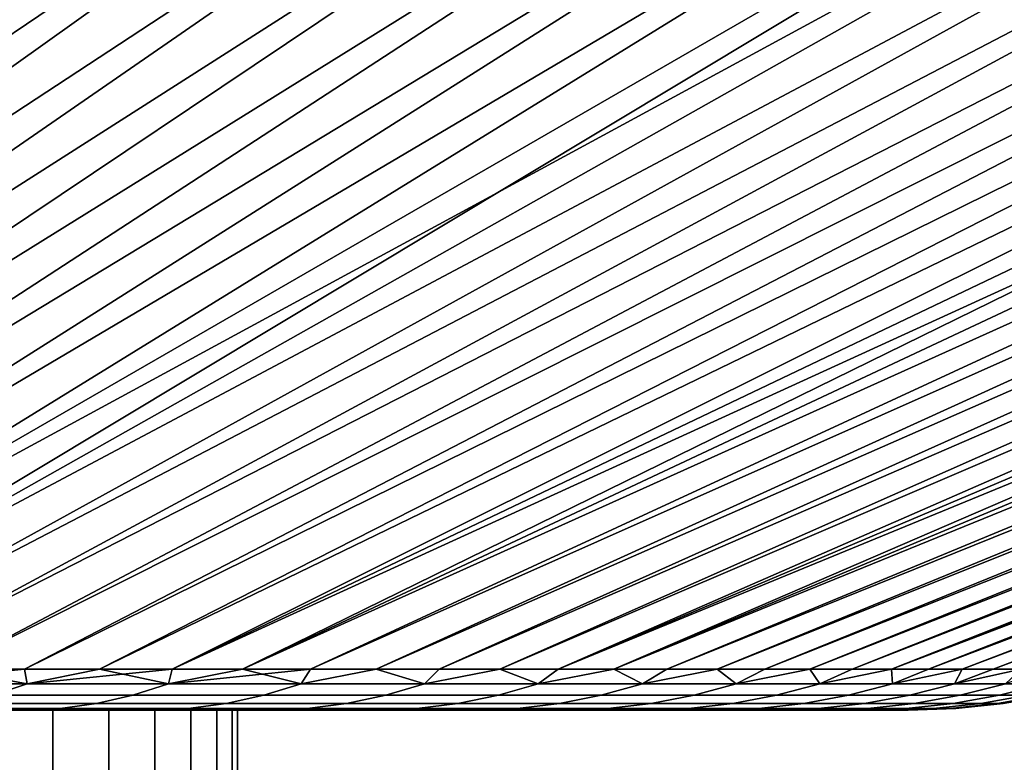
# Model space of a CAD drawing. Header units: metres. Extents: x -109 to 109, y -100 to 58.
# Tile 139 of 256: x -64.39 to -60.36, y 47.59 to 50.63. Entities that reach past the tile are written whole.
import ezdxf

# ---------------------------------------------------------------- set-up
doc = ezdxf.new("R2010")
doc.units = ezdxf.units.M
doc.layers.add('solid_21_062_100_XXX', color=7, linetype='CONTINUOUS')

msp = doc.modelspace()

# ---------------------------------------------------------------- linework, layer by layer
at = {"layer": 'solid_21_062_100_XXX'}
for points in [[(-61.148342, 53.071838, -26.589849), (-60.817398, 53.00507, -26.208338), (-68.278336, 47.968861, -14.541992), (-61.4361, 53.00507, -26.568777)], [(-61.148342, 53.071838, 26.589849), (-61.436085, 53.00507, 26.568769), (-67.88755, 47.968861, 14.314016), (-60.817383, 53.00507, 26.208328)], [(-63.990234, 53.00507, -27.86264), (-69.898796, 47.968861, -15.345664), (-70.316765, 47.968861, -15.518793), (-64.646843, 53.00507, -28.148245)], [(-63.3405, 53.00507, -27.561722), (-69.485664, 47.968861, -15.16128), (-69.898796, 47.968861, -15.345664), (-63.990234, 53.00507, -27.86264)], [(-64.646828, 53.00507, 28.148237), (-69.898781, 47.968861, 15.34566), (-69.485657, 47.968861, 15.161276), (-63.990219, 53.00507, 27.862633)], [(-62.698002, 53.00507, -27.245655), (-69.077675, 47.968861, -14.965776), (-69.485664, 47.968861, -15.16128), (-63.3405, 53.00507, -27.561722)], [(-63.990219, 53.00507, 27.862633), (-69.485657, 47.968861, 15.161276), (-69.077667, 47.968861, 14.965773), (-63.340485, 53.00507, 27.561714)], [(-62.063084, 53.00507, -26.914614), (-68.675133, 47.968861, -14.759296), (-69.077675, 47.968861, -14.965776), (-62.698002, 53.00507, -27.245655)], [(-63.340485, 53.00507, 27.561714), (-69.077667, 47.968861, 14.965773), (-68.675125, 47.968861, 14.759292), (-62.697983, 53.00507, 27.245647)], [(-61.4361, 53.00507, -26.568777), (-68.278336, 47.968861, -14.541992), (-68.675133, 47.968861, -14.759296), (-62.063084, 53.00507, -26.914614)], [(-62.697983, 53.00507, 27.245647), (-68.675125, 47.968861, 14.759292), (-68.278328, 47.968861, 14.541987), (-62.063068, 53.00507, 26.914604)], [(-60.207314, 53.00507, -25.833494), (-67.887558, 47.968861, -14.314021), (-68.278336, 47.968861, -14.541992), (-60.817398, 53.00507, -26.208338)], [(-62.063068, 53.00507, 26.914604), (-68.278328, 47.968861, 14.541987), (-67.88755, 47.968861, 14.314016), (-61.436085, 53.00507, 26.568769)], [(-59.606186, 53.00507, -25.44445), (-67.503105, 47.968861, -14.075553), (-67.887558, 47.968861, -14.314021), (-60.207314, 53.00507, -25.833494)], [(-60.817383, 53.00507, 26.208328), (-67.88755, 47.968861, 14.314016), (-67.503098, 47.968861, 14.075547), (-60.207302, 53.00507, 25.833485)], [(-59.014343, 53.00507, -25.041422), (-67.125244, 47.968861, -13.826761), (-67.503105, 47.968861, -14.075553), (-59.606186, 53.00507, -25.44445)], [(-60.207302, 53.00507, 25.833485), (-67.503098, 47.968861, 14.075547), (-67.125237, 47.968861, 13.826756), (-59.606171, 53.00507, 25.444441)], [(-58.432114, 53.00507, -24.62463), (-66.754265, 47.968861, -13.567828), (-67.125244, 47.968861, -13.826761), (-59.014343, 53.00507, -25.041422)], [(-59.606171, 53.00507, 25.444441), (-67.125237, 47.968861, 13.826756), (-66.754257, 47.968861, 13.567822), (-59.014332, 53.00507, 25.041412)], [(-57.859814, 53.00507, -24.194305), (-66.390427, 47.968861, -13.298944), (-66.754265, 47.968861, -13.567828), (-58.432114, 53.00507, -24.62463)], [(-59.014332, 53.00507, 25.041412), (-66.754257, 47.968861, 13.567822), (-66.390419, 47.968861, 13.298938), (-58.432098, 53.00507, 24.62462)], [(-57.29776, 53.00507, -23.750683), (-66.034012, 47.968861, -13.020307), (-66.390427, 47.968861, -13.298944), (-57.859814, 53.00507, -24.194305)], [(-58.432098, 53.00507, 24.62462), (-66.390419, 47.968861, 13.298938), (-66.034004, 47.968861, 13.020301), (-57.859798, 53.00507, 24.194294)], [(-56.205616, 53.00507, -22.824526), (-65.685265, 47.968861, -12.73212), (-66.034012, 47.968861, -13.020307), (-56.746262, 53.00507, -23.294006)], [(-57.29776, 53.00507, -23.750683), (-56.746262, 53.00507, -23.294006), (-66.034012, 47.968861, -13.020307)], [(-57.859798, 53.00507, 24.194294), (-66.034004, 47.968861, 13.020301), (-65.685257, 47.968861, 12.732114), (-57.297745, 53.00507, 23.750671)], [(-55.676128, 53.00507, -22.342501), (-65.344452, 47.968861, -12.434595), (-65.685265, 47.968861, -12.73212), (-56.205616, 53.00507, -22.824526)], [(-56.746246, 53.00507, 23.293995), (-65.685257, 47.968861, 12.732114), (-65.344444, 47.968861, 12.434588), (-56.205605, 53.00507, 22.824514)], [(-56.746246, 53.00507, 23.293995), (-57.297745, 53.00507, 23.750671), (-65.685257, 47.968861, 12.732114)], [(-55.158085, 53.00507, -21.848196), (-65.011826, 47.968861, -12.127951), (-65.344452, 47.968861, -12.434595), (-55.676128, 53.00507, -22.342501)], [(-56.205605, 53.00507, 22.824514), (-65.344444, 47.968861, 12.434588), (-65.011818, 47.968861, 12.127944), (-55.676117, 53.00507, 22.342489)], [(-54.651772, 53.00507, -21.341881), (-64.687622, 47.968861, -11.812411), (-65.011826, 47.968861, -12.127951), (-55.158085, 53.00507, -21.848196)], [(-55.676117, 53.00507, 22.342489), (-65.011818, 47.968861, 12.127944), (-64.687614, 47.968861, 11.812405), (-55.158073, 53.00507, 21.848183)], [(-54.157467, 53.00507, -20.823835), (-64.372086, 47.968861, -11.488209), (-64.687622, 47.968861, -11.812411), (-54.651772, 53.00507, -21.341881)], [(-55.158073, 53.00507, 21.848183), (-64.687614, 47.968861, 11.812405), (-64.372078, 47.968861, 11.488202), (-54.65176, 53.00507, 21.341869)], [(-53.675442, 53.00507, -20.294346), (-64.065437, 47.968861, -11.155581), (-64.372086, 47.968861, -11.488209), (-54.157467, 53.00507, -20.823835)], [(-54.65176, 53.00507, 21.341869), (-64.372078, 47.968861, 11.488202), (-64.06543, 47.968861, 11.155574), (-54.157455, 53.00507, 20.823824)], [(-53.205959, 53.00507, -19.7537), (-63.767914, 47.968861, -10.814772), (-64.065437, 47.968861, -11.155581), (-53.675442, 53.00507, -20.294346)], [(-54.157455, 53.00507, 20.823824), (-64.06543, 47.968861, 11.155574), (-63.767906, 47.968861, 10.814763), (-53.67543, 53.00507, 20.294333)], [(-52.30566, 53.00507, -18.640141), (-63.479725, 47.968861, -10.46603), (-63.767914, 47.968861, -10.814772), (-52.749283, 53.00507, -19.202198)], [(-53.205959, 53.00507, -19.7537), (-52.749283, 53.00507, -19.202198), (-63.767914, 47.968861, -10.814772)], [(-53.67543, 53.00507, 20.294333), (-63.767906, 47.968861, 10.814763), (-63.479717, 47.968861, 10.466022), (-53.205948, 53.00507, 19.753687)], [(-51.875336, 53.00507, -18.067839), (-63.201088, 47.968861, -10.109612), (-63.479725, 47.968861, -10.46603), (-52.30566, 53.00507, -18.640141)], [(-52.749271, 53.00507, 19.202185), (-63.479717, 47.968861, 10.466022), (-63.20108, 47.968861, 10.109604), (-52.305649, 53.00507, 18.640127)], [(-52.749271, 53.00507, 19.202185), (-53.205948, 53.00507, 19.753687), (-63.479717, 47.968861, 10.466022)], [(-51.458546, 53.00507, -17.485607), (-62.932201, 47.968861, -9.74578), (-63.201088, 47.968861, -10.109612), (-51.875336, 53.00507, -18.067839)], [(-52.305649, 53.00507, 18.640127), (-63.20108, 47.968861, 10.109604), (-62.932198, 47.968861, 9.745771), (-51.875324, 53.00507, 18.067825)], [(-51.055519, 53.00507, -16.893766), (-62.673271, 47.968861, -9.374799), (-62.932201, 47.968861, -9.74578), (-51.458546, 53.00507, -17.485607)], [(-51.875324, 53.00507, 18.067825), (-62.932198, 47.968861, 9.745771), (-62.673264, 47.968861, 9.37479), (-51.458534, 53.00507, 17.485592)], [(-50.666477, 53.00507, -16.292639), (-62.424477, 47.968861, -8.996943), (-62.673271, 47.968861, -9.374799), (-51.055519, 53.00507, -16.893766)], [(-51.458534, 53.00507, 17.485592), (-62.673264, 47.968861, 9.37479), (-62.424473, 47.968861, 8.996934), (-51.055508, 53.00507, 16.893749)], [(-50.291634, 53.00507, -15.682557), (-62.186005, 47.968861, -8.612486), (-62.424477, 47.968861, -8.996943), (-50.666477, 53.00507, -16.292639)], [(-51.055508, 53.00507, 16.893749), (-62.424473, 47.968861, 8.996934), (-62.186001, 47.968861, 8.612478), (-50.666466, 53.00507, 16.292624)], [(-49.585365, 53.00507, -14.436875), (-61.958035, 47.968861, -8.221713), (-62.186005, 47.968861, -8.612486), (-49.931198, 53.00507, -15.063856)], [(-50.291634, 53.00507, -15.682557), (-49.931198, 53.00507, -15.063856), (-62.186005, 47.968861, -8.612486)], [(-50.666466, 53.00507, 16.292624), (-62.186001, 47.968861, 8.612478), (-61.958031, 47.968861, 8.221705), (-50.291626, 53.00507, 15.682541)], [(-49.254326, 53.00507, -13.80196), (-61.740726, 47.968861, -7.824909), (-61.958035, 47.968861, -8.221713), (-49.585365, 53.00507, -14.436875)], [(-49.93119, 53.00507, 15.06384), (-61.958031, 47.968861, 8.221705), (-61.740723, 47.968861, 7.824902), (-49.585358, 53.00507, 14.43686)], [(-49.93119, 53.00507, 15.06384), (-50.291626, 53.00507, 15.682541), (-61.958031, 47.968861, 8.221705)], [(-48.938259, 53.00507, -13.159458), (-61.534245, 47.968861, -7.422365), (-61.740726, 47.968861, -7.824909), (-49.254326, 53.00507, -13.80196)], [(-49.585358, 53.00507, 14.43686), (-61.740723, 47.968861, 7.824902), (-61.534241, 47.968861, 7.422359), (-49.254318, 53.00507, 13.801945)], [(-48.637341, 53.00507, -12.509724), (-61.338737, 47.968861, -7.014377), (-61.534245, 47.968861, -7.422365), (-48.938259, 53.00507, -13.159458)], [(-49.254318, 53.00507, 13.801945), (-61.534241, 47.968861, 7.422359), (-61.338737, 47.968861, 7.014371), (-48.938251, 53.00507, 13.159444)], [(-48.938251, 53.00507, 13.159444), (-61.338737, 47.968861, 7.014371), (-61.15435, 47.968861, 6.601238), (-48.637333, 53.00507, 12.509709)], [(-48.351738, 53.00507, -11.853112), (-61.15435, 47.968861, -6.601244), (-61.338737, 47.968861, -7.014377), (-48.637341, 53.00507, -12.509724)], [(-48.637333, 53.00507, 12.509709), (-61.15435, 47.968861, 6.601238), (-60.981216, 47.968861, 6.183262), (-48.35173, 53.00507, 11.853098)], [(-48.081604, 53.00507, -11.189985), (-60.98122, 47.968861, -6.183269), (-61.15435, 47.968861, -6.601244), (-48.351738, 53.00507, -11.853112)], [(-47.827091, 53.00507, -10.520707), (-60.819469, 47.968861, -5.760758), (-60.98122, 47.968861, -6.183269), (-48.081604, 53.00507, -11.189985)], [(-48.35173, 53.00507, 11.853098), (-60.981216, 47.968861, 6.183262), (-60.819469, 47.968861, 5.76075), (-48.0816, 53.00507, 11.189971)], [(-48.0816, 53.00507, 11.189971), (-60.819469, 47.968861, 5.76075), (-60.66922, 47.968861, 5.334013), (-47.827087, 53.00507, 10.520692)], [(-47.365475, 53.00507, -9.165173), (-60.66922, 47.968861, -5.334021), (-60.819469, 47.968861, -5.760758), (-47.588337, 53.00507, -9.845646)], [(-47.827091, 53.00507, -10.520707), (-47.588337, 53.00507, -9.845646), (-60.819469, 47.968861, -5.760758)], [(-47.588333, 53.00507, 9.84563), (-60.66922, 47.968861, 5.334013), (-60.530579, 47.968861, 4.903362), (-47.365471, 53.00507, 9.165155)], [(-47.588333, 53.00507, 9.84563), (-47.827087, 53.00507, 10.520692), (-60.66922, 47.968861, 5.334013)], [(-47.158623, 53.00507, -8.479661), (-60.530582, 47.968861, -4.903372), (-60.66922, 47.968861, -5.334021), (-47.365475, 53.00507, -9.165173)], [(-46.967903, 53.00507, -7.789488), (-60.403656, 47.968861, -4.469127), (-60.530582, 47.968861, -4.903372), (-47.158623, 53.00507, -8.479661)], [(-47.365471, 53.00507, 9.165155), (-60.530579, 47.968861, 4.903362), (-60.403656, 47.968861, 4.469115), (-47.158619, 53.00507, 8.479643)], [(-47.158619, 53.00507, 8.479643), (-60.403656, 47.968861, 4.469115), (-60.288536, 47.968861, 4.03159), (-46.967896, 53.00507, 7.789469)], [(-46.793411, 53.00507, -7.095035), (-60.288536, 47.968861, -4.031603), (-60.403656, 47.968861, -4.469127), (-46.967903, 53.00507, -7.789488)], [(-64.361572, 47.90863, 11.205671), (-64.687614, 47.968861, 11.812405), (-64.975166, 47.90863, 11.835823)], [(-64.975166, 47.90863, -11.835823), (-64.687622, 47.968861, -11.812411), (-64.372086, 47.968861, -11.488209)], [(-64.975166, 47.90863, -11.835823), (-64.372086, 47.968861, -11.488209), (-64.361572, 47.90863, -11.205671)], [(-64.361572, 47.90863, 11.205671), (-64.372078, 47.968861, 11.488202), (-64.687614, 47.968861, 11.812405)], [(-64.361572, 47.90863, -11.205671), (-64.372086, 47.968861, -11.488209), (-64.065437, 47.968861, -11.155581)], [(-64.361572, 47.90863, 11.205671), (-64.06543, 47.968861, 11.155574), (-64.372078, 47.968861, 11.488202)], [(-63.782387, 47.90863, 10.543756), (-64.06543, 47.968861, 11.155574), (-64.361572, 47.90863, 11.205671)], [(-64.361572, 47.90863, -11.205671), (-64.065437, 47.968861, -11.155581), (-63.767914, 47.968861, -10.814772)], [(-64.361572, 47.90863, -11.205671), (-63.767914, 47.968861, -10.814772), (-63.782387, 47.90863, -10.543756)], [(-63.782387, 47.90863, 10.543756), (-63.767906, 47.968861, 10.814763), (-64.06543, 47.968861, 11.155574)], [(-63.782387, 47.90863, 10.543756), (-63.479717, 47.968861, 10.466022), (-63.767906, 47.968861, 10.814763)], [(-63.23925, 47.90863, 9.851954), (-63.479717, 47.968861, 10.466022), (-63.782387, 47.90863, 10.543756)], [(-63.782387, 47.90863, -10.543756), (-63.767914, 47.968861, -10.814772), (-63.479725, 47.968861, -10.46603)], [(-63.782387, 47.90863, -10.543756), (-63.479725, 47.968861, -10.46603), (-63.201088, 47.968861, -10.109612)], [(-63.782387, 47.90863, -10.543756), (-63.201088, 47.968861, -10.109612), (-63.23925, 47.90863, -9.851954)], [(-63.23925, 47.90863, 9.851954), (-63.20108, 47.968861, 10.109604), (-63.479717, 47.968861, 10.466022)], [(-63.23925, 47.90863, 9.851954), (-62.932198, 47.968861, 9.745771), (-63.20108, 47.968861, 10.109604)], [(-62.733704, 47.90863, 9.132224), (-62.932198, 47.968861, 9.745771), (-63.23925, 47.90863, 9.851954)], [(-63.23925, 47.90863, -9.851954), (-63.201088, 47.968861, -10.109612), (-62.932201, 47.968861, -9.74578)], [(-62.733704, 47.90863, -9.132224), (-63.23925, 47.90863, -9.851954), (-62.932201, 47.968861, -9.74578), (-62.673271, 47.968861, -9.374799)], [(-62.733704, 47.90863, 9.132224), (-62.673264, 47.968861, 9.37479), (-62.932198, 47.968861, 9.745771)], [(-62.733704, 47.90863, 9.132224), (-62.424473, 47.968861, 8.996934), (-62.673264, 47.968861, 9.37479)], [(-62.267178, 47.90863, 8.386609), (-62.424473, 47.968861, 8.996934), (-62.733704, 47.90863, 9.132224)], [(-62.733704, 47.90863, -9.132224), (-62.673271, 47.968861, -9.374799), (-62.424477, 47.968861, -8.996943)], [(-62.267178, 47.90863, -8.386609), (-62.733704, 47.90863, -9.132224), (-62.424477, 47.968861, -8.996943), (-62.186005, 47.968861, -8.612486)], [(-62.267178, 47.90863, 8.386609), (-62.186001, 47.968861, 8.612478), (-62.424473, 47.968861, 8.996934)], [(-62.267178, 47.90863, 8.386609), (-61.958031, 47.968861, 8.221705), (-62.186001, 47.968861, 8.612478)], [(-61.840996, 47.90863, 7.617221), (-61.958031, 47.968861, 8.221705), (-62.267178, 47.90863, 8.386609)], [(-62.267178, 47.90863, -8.386609), (-62.186005, 47.968861, -8.612486), (-61.958035, 47.968861, -8.221713)], [(-61.840996, 47.90863, -7.617221), (-62.267178, 47.90863, -8.386609), (-61.958035, 47.968861, -8.221713), (-61.740726, 47.968861, -7.824909)], [(-61.840996, 47.90863, 7.617221), (-61.740723, 47.968861, 7.824902), (-61.958031, 47.968861, 8.221705)], [(-61.840996, 47.90863, 7.617221), (-61.534241, 47.968861, 7.422359), (-61.740723, 47.968861, 7.824902)], [(-61.456367, 47.90863, 6.826241), (-61.534241, 47.968861, 7.422359), (-61.840996, 47.90863, 7.617221)], [(-61.840996, 47.90863, -7.617221), (-61.740726, 47.968861, -7.824909), (-61.534245, 47.968861, -7.422365)], [(-61.456367, 47.90863, -6.826241), (-61.840996, 47.90863, -7.617221), (-61.534245, 47.968861, -7.422365), (-61.338737, 47.968861, -7.014377)], [(-61.456367, 47.90863, 6.826241), (-61.338737, 47.968861, 7.014371), (-61.534241, 47.968861, 7.422359)], [(-61.456367, 47.90863, 6.826241), (-61.15435, 47.968861, 6.601238), (-61.338737, 47.968861, 7.014371)], [(-61.11438, 47.90863, 6.015911), (-61.15435, 47.968861, 6.601238), (-61.456367, 47.90863, 6.826241)], [(-61.456367, 47.90863, -6.826241), (-61.338737, 47.968861, -7.014377), (-61.15435, 47.968861, -6.601244)], [(-61.11438, 47.90863, -6.015911), (-61.456367, 47.90863, -6.826241), (-61.15435, 47.968861, -6.601244), (-60.98122, 47.968861, -6.183269)], [(-61.11438, 47.90863, 6.015911), (-60.981216, 47.968861, 6.183262), (-61.15435, 47.968861, 6.601238)], [(-61.11438, 47.90863, 6.015911), (-60.819469, 47.968861, 5.76075), (-60.981216, 47.968861, 6.183262)], [(-60.81601, 47.90863, 5.188529), (-60.819469, 47.968861, 5.76075), (-61.11438, 47.90863, 6.015911)], [(-61.11438, 47.90863, -6.015911), (-60.98122, 47.968861, -6.183269), (-60.819469, 47.968861, -5.760758)], [(-60.81601, 47.90863, -5.188529), (-61.11438, 47.90863, -6.015911), (-60.819469, 47.968861, -5.760758), (-60.66922, 47.968861, -5.334021)], [(-60.81601, 47.90863, 5.188529), (-60.66922, 47.968861, 5.334013), (-60.819469, 47.968861, 5.76075)], [(-60.81601, 47.90863, 5.188529), (-60.530579, 47.968861, 4.903362), (-60.66922, 47.968861, 5.334013)], [(-60.562092, 47.90863, 4.346439), (-60.530579, 47.968861, 4.903362), (-60.81601, 47.90863, 5.188529)], [(-60.81601, 47.90863, -5.188529), (-60.66922, 47.968861, -5.334021), (-60.530582, 47.968861, -4.903372)], [(-60.562092, 47.90863, -4.346439), (-60.81601, 47.90863, -5.188529), (-60.530582, 47.968861, -4.903372), (-60.403656, 47.968861, -4.469127)], [(-60.562092, 47.90863, 4.346439), (-60.288536, 47.968861, 4.03159), (-60.403656, 47.968861, 4.469115)], [(-60.353355, 47.90863, 3.492028), (-60.288536, 47.968861, 4.03159), (-60.562092, 47.90863, 4.346439)], [(-60.562092, 47.90863, 4.346439), (-60.403656, 47.968861, 4.469115), (-60.530579, 47.968861, 4.903362)], [(-60.562092, 47.90863, -4.346439), (-60.403656, 47.968861, -4.469127), (-60.288536, 47.968861, -4.031603)], [(-60.353355, 47.90863, -3.492028), (-60.562092, 47.90863, -4.346439), (-60.288536, 47.968861, -4.031603), (-60.185307, 47.968861, -3.591123)], [(-64.975166, 47.90863, -11.835823), (-64.361572, 47.90863, -11.205671), (-64.501045, 47.861267, -11.076919), (-65.10759, 47.861267, -11.69983)], [(-64.361572, 47.90863, 11.205671), (-64.975166, 47.90863, 11.835823), (-65.10759, 47.861267, 11.69983), (-64.501045, 47.861267, 11.076919)], [(-64.361572, 47.90863, -11.205671), (-63.782387, 47.90863, -10.543756), (-63.928513, 47.861267, -10.422609), (-64.501045, 47.861267, -11.076919)], [(-63.782387, 47.90863, 10.543756), (-64.361572, 47.90863, 11.205671), (-64.501045, 47.861267, 11.076919), (-63.928513, 47.861267, 10.422609)], [(-63.782387, 47.90863, -10.543756), (-63.23925, 47.90863, -9.851954), (-63.391617, 47.861267, -9.738755), (-63.928513, 47.861267, -10.422609)], [(-63.23925, 47.90863, 9.851954), (-63.782387, 47.90863, 10.543756), (-63.928513, 47.861267, 10.422609), (-63.391617, 47.861267, 9.738755)], [(-63.23925, 47.90863, -9.851954), (-62.733704, 47.90863, -9.132224), (-62.891876, 47.861267, -9.027295), (-63.391617, 47.861267, -9.738755)], [(-62.733704, 47.90863, 9.132224), (-63.23925, 47.90863, 9.851954), (-63.391617, 47.861267, 9.738755), (-62.891876, 47.861267, 9.027295)], [(-62.733704, 47.90863, -9.132224), (-62.267178, 47.90863, -8.386609), (-62.430714, 47.861267, -8.290247), (-62.891876, 47.861267, -9.027295)], [(-62.267178, 47.90863, 8.386609), (-62.733704, 47.90863, 9.132224), (-62.891876, 47.861267, 9.027295), (-62.430714, 47.861267, 8.290247)], [(-62.267178, 47.90863, -8.386609), (-61.840996, 47.90863, -7.617221), (-62.009426, 47.861267, -7.529699), (-62.430714, 47.861267, -8.290247)], [(-61.840996, 47.90863, 7.617221), (-62.267178, 47.90863, 8.386609), (-62.430714, 47.861267, 8.290247), (-62.009426, 47.861267, 7.529699)], [(-61.840996, 47.90863, -7.617221), (-61.456367, 47.90863, -6.826241), (-61.629219, 47.861267, -6.747808), (-62.009426, 47.861267, -7.529699)], [(-61.456367, 47.90863, 6.826241), (-61.840996, 47.90863, 7.617221), (-62.009426, 47.861267, 7.529699), (-61.629219, 47.861267, 6.747808)], [(-61.456367, 47.90863, -6.826241), (-61.11438, 47.90863, -6.015911), (-61.291161, 47.861267, -5.946789), (-61.629219, 47.861267, -6.747808)], [(-61.11438, 47.90863, 6.015911), (-61.456367, 47.90863, 6.826241), (-61.629219, 47.861267, 6.747808), (-61.291161, 47.861267, 5.946789)], [(-61.11438, 47.90863, -6.015911), (-60.81601, 47.90863, -5.188529), (-60.996216, 47.861267, -5.128913), (-61.291161, 47.861267, -5.946789)], [(-60.81601, 47.90863, 5.188529), (-61.11438, 47.90863, 6.015911), (-61.291161, 47.861267, 5.946789), (-60.996216, 47.861267, 5.128913)], [(-60.81601, 47.90863, -5.188529), (-60.562092, 47.90863, -4.346439), (-60.745216, 47.861267, -4.296498), (-60.996216, 47.861267, -5.128913)], [(-60.562092, 47.90863, 4.346439), (-60.81601, 47.90863, 5.188529), (-60.996216, 47.861267, 5.128913), (-60.745216, 47.861267, 4.296498)], [(-60.562092, 47.90863, -4.346439), (-60.353355, 47.90863, -3.492028), (-60.538879, 47.861267, -3.451905), (-60.745216, 47.861267, -4.296498)], [(-60.353355, 47.90863, 3.492028), (-60.562092, 47.90863, 4.346439), (-60.745216, 47.861267, 4.296498), (-60.538879, 47.861267, 3.451905)], [(-60.353355, 47.90863, -3.492028), (-60.190384, 47.90863, -2.627719), (-60.377781, 47.861267, -2.597527), (-60.538879, 47.861267, -3.451905)], [(-60.190384, 47.90863, 2.627719), (-60.353355, 47.90863, 3.492028), (-60.538879, 47.861267, 3.451905), (-60.377781, 47.861267, 2.597527)], [(-60.190384, 47.90863, -2.627719), (-60.073647, 47.90863, -1.755962), (-60.262386, 47.861267, -1.735786), (-60.377781, 47.861267, -2.597527)], [(-60.073647, 47.90863, 1.755962), (-60.190384, 47.90863, 2.627719), (-60.377781, 47.861267, 2.597527), (-60.262386, 47.861267, 1.735786)], [(-64.501045, 47.861267, -11.076919), (-63.928513, 47.861267, -10.422609), (-64.076828, 47.827278, -10.299646), (-64.642601, 47.827278, -10.946238)], [(-63.928513, 47.861267, 10.422609), (-64.501045, 47.861267, 11.076919), (-64.642601, 47.827278, 10.946238), (-64.076828, 47.827278, 10.299646)], [(-63.928513, 47.861267, -10.422609), (-63.391617, 47.861267, -9.738755), (-63.546265, 47.827278, -9.62386), (-64.076828, 47.827278, -10.299646)], [(-63.391617, 47.861267, 9.738755), (-63.928513, 47.861267, 10.422609), (-64.076828, 47.827278, 10.299646), (-63.546265, 47.827278, 9.62386)], [(-63.391617, 47.861267, -9.738755), (-62.891876, 47.861267, -9.027295), (-63.052422, 47.827278, -8.920794), (-63.546265, 47.827278, -9.62386)], [(-62.891876, 47.861267, 9.027295), (-63.391617, 47.861267, 9.738755), (-63.546265, 47.827278, 9.62386), (-63.052422, 47.827278, 8.920794)], [(-62.891876, 47.861267, -9.027295), (-62.430714, 47.861267, -8.290247), (-62.596695, 47.827278, -8.192442), (-63.052422, 47.827278, -8.920794)], [(-62.430714, 47.861267, 8.290247), (-62.891876, 47.861267, 9.027295), (-63.052422, 47.827278, 8.920794), (-62.596695, 47.827278, 8.192442)], [(-62.430714, 47.861267, -8.290247), (-62.009426, 47.861267, -7.529699), (-62.180382, 47.827278, -7.440866), (-62.596695, 47.827278, -8.192442)], [(-62.009426, 47.861267, 7.529699), (-62.430714, 47.861267, 8.290247), (-62.596695, 47.827278, 8.192442), (-62.180382, 47.827278, 7.440866)], [(-62.009426, 47.861267, -7.529699), (-61.629219, 47.861267, -6.747808), (-61.804657, 47.827278, -6.6682), (-62.180382, 47.827278, -7.440866)], [(-61.629219, 47.861267, 6.747808), (-62.009426, 47.861267, 7.529699), (-62.180382, 47.827278, 7.440866), (-61.804657, 47.827278, 6.6682)], [(-61.629219, 47.861267, -6.747808), (-61.291161, 47.861267, -5.946789), (-61.470589, 47.827278, -5.876631), (-61.804657, 47.827278, -6.6682)], [(-61.291161, 47.861267, 5.946789), (-61.629219, 47.861267, 6.747808), (-61.804657, 47.827278, 6.6682), (-61.470589, 47.827278, 5.876631)], [(-61.291161, 47.861267, -5.946789), (-60.996216, 47.861267, -5.128913), (-61.179123, 47.827278, -5.068404), (-61.470589, 47.827278, -5.876631)], [(-60.996216, 47.861267, 5.128913), (-61.291161, 47.861267, 5.946789), (-61.470589, 47.827278, 5.876631), (-61.179123, 47.827278, 5.068404)], [(-60.996216, 47.861267, -5.128913), (-60.745216, 47.861267, -4.296498), (-60.931087, 47.827278, -4.24581), (-61.179123, 47.827278, -5.068404)], [(-60.745216, 47.861267, 4.296498), (-60.996216, 47.861267, 5.128913), (-61.179123, 47.827278, 5.068404), (-60.931087, 47.827278, 4.24581)], [(-60.745216, 47.861267, -4.296498), (-60.538879, 47.861267, -3.451905), (-60.72718, 47.827278, -3.411181), (-60.931087, 47.827278, -4.24581)], [(-60.538879, 47.861267, 3.451905), (-60.745216, 47.861267, 4.296498), (-60.931087, 47.827278, 4.24581), (-60.72718, 47.827278, 3.411181)], [(-60.538879, 47.861267, -3.451905), (-60.377781, 47.861267, -2.597527), (-60.567986, 47.827278, -2.566883), (-60.72718, 47.827278, -3.411181)], [(-60.377781, 47.861267, 2.597527), (-60.538879, 47.861267, 3.451905), (-60.72718, 47.827278, 3.411181), (-60.567986, 47.827278, 2.566883)], [(-60.377781, 47.861267, -2.597527), (-60.262386, 47.861267, -1.735786), (-60.453953, 47.827278, -1.715308), (-60.567986, 47.827278, -2.566883)], [(-60.262386, 47.861267, 1.735786), (-60.377781, 47.861267, 2.597527), (-60.567986, 47.827278, 2.566883), (-60.453953, 47.827278, 1.715308)], [(-60.262386, 47.861267, -1.735786), (-60.193016, 47.861267, -0.869125), (-60.385403, 47.827278, -0.858871), (-60.453953, 47.827278, -1.715308)], [(-60.193016, 47.861267, 0.869125), (-60.262386, 47.861267, 1.735786), (-60.453953, 47.827278, 1.715308), (-60.385403, 47.827278, 0.858871)], [(-60.193016, 47.861267, -0.869125), (-60.169872, 47.861267), (-60.36253, 47.827278), (-60.385403, 47.827278, -0.858871)], [(-60.385403, 47.827278, 0.858871), (-60.36253, 47.827278), (-60.169872, 47.861267), (-60.193016, 47.861267, 0.869125)], [(-64.785561, 47.80682, -10.814265), (-64.226608, 47.80682, -10.17547), (-64.622505, 47.799999, -10.339811), (-64.911964, 47.799999, -10.663211)], [(-64.642601, 47.827278, -10.946238), (-64.076828, 47.827278, -10.299646), (-64.226608, 47.80682, -10.17547), (-64.785561, 47.80682, -10.814265)], [(-64.076828, 47.827278, 10.299646), (-64.642601, 47.827278, 10.946238), (-64.785561, 47.80682, 10.814265), (-64.226608, 47.80682, 10.17547)], [(-64.226608, 47.80682, 10.17547), (-64.785561, 47.80682, 10.814265), (-64.622437, 47.799999, 10.339737)], [(-64.226608, 47.80682, -10.17547), (-64.342064, 47.799999, -10.008555), (-64.622505, 47.799999, -10.339811)], [(-64.226608, 47.80682, 10.17547), (-64.622437, 47.799999, 10.339737), (-64.341995, 47.799999, 10.008479)], [(-64.226608, 47.80682, -10.17547), (-63.702438, 47.80682, -9.507832), (-64.070816, 47.799999, -9.669648), (-64.342064, 47.799999, -10.008555)], [(-64.226608, 47.80682, 10.17547), (-64.341995, 47.799999, 10.008479), (-64.070755, 47.799999, 9.66957)], [(-64.076828, 47.827278, -10.299646), (-63.546265, 47.827278, -9.62386), (-63.702438, 47.80682, -9.507832), (-64.226608, 47.80682, -10.17547)], [(-63.546265, 47.827278, 9.62386), (-64.076828, 47.827278, 10.299646), (-64.226608, 47.80682, 10.17547), (-63.702438, 47.80682, 9.507832)], [(-63.702438, 47.80682, 9.507832), (-64.226608, 47.80682, 10.17547), (-64.070755, 47.799999, 9.66957)], [(-63.702438, 47.80682, -9.507832), (-63.809059, 47.799999, -9.323448), (-64.070816, 47.799999, -9.669648)], [(-63.702438, 47.80682, 9.507832), (-64.070755, 47.799999, 9.66957), (-63.809002, 47.799999, 9.323368)], [(-63.702438, 47.80682, -9.507832), (-63.21455, 47.80682, -8.813242), (-63.556881, 47.799999, -8.97008), (-63.809059, 47.799999, -9.323448)], [(-63.702438, 47.80682, 9.507832), (-63.809002, 47.799999, 9.323368), (-63.556824, 47.799999, 8.969997)], [(-63.546265, 47.827278, -9.62386), (-63.052422, 47.827278, -8.920794), (-63.21455, 47.80682, -8.813242), (-63.702438, 47.80682, -9.507832)], [(-63.052422, 47.827278, 8.920794), (-63.546265, 47.827278, 9.62386), (-63.702438, 47.80682, 9.507832), (-63.21455, 47.80682, 8.813242)], [(-63.21455, 47.80682, 8.813242), (-63.702438, 47.80682, 9.507832), (-63.556824, 47.799999, 8.969997)], [(-63.21455, 47.80682, -8.813242), (-63.314564, 47.799999, -8.609931), (-63.556881, 47.799999, -8.97008)], [(-63.21455, 47.80682, 8.813242), (-63.556824, 47.799999, 8.969997), (-63.31451, 47.799999, 8.609846)], [(-63.21455, 47.80682, -8.813242), (-62.76432, 47.80682, -8.093671), (-63.082253, 47.799999, -8.24322), (-63.314564, 47.799999, -8.609931)], [(-63.21455, 47.80682, 8.813242), (-63.31451, 47.799999, 8.609846), (-63.082199, 47.799999, 8.243134)], [(-63.052422, 47.827278, -8.920794), (-62.596695, 47.827278, -8.192442), (-62.76432, 47.80682, -8.093671), (-63.21455, 47.80682, -8.813242)], [(-62.596695, 47.827278, 8.192442), (-63.052422, 47.827278, 8.920794), (-63.21455, 47.80682, 8.813242), (-62.76432, 47.80682, 8.093671)], [(-62.76432, 47.80682, 8.093671), (-63.21455, 47.80682, 8.813242), (-63.082199, 47.799999, 8.243134)], [(-62.76432, 47.80682, -8.093671), (-62.860115, 47.799999, -7.870207), (-63.082253, 47.799999, -8.24322)], [(-62.76432, 47.80682, 8.093671), (-63.082199, 47.799999, 8.243134), (-62.860065, 47.799999, 7.87012)], [(-62.76432, 47.80682, -8.093671), (-62.353024, 47.80682, -7.351156), (-62.648396, 47.799999, -7.491304), (-62.860115, 47.799999, -7.870207)], [(-62.76432, 47.80682, 8.093671), (-62.860065, 47.799999, 7.87012), (-62.648346, 47.799999, 7.491218)], [(-62.596695, 47.827278, -8.192442), (-62.180382, 47.827278, -7.440866), (-62.353024, 47.80682, -7.351156), (-62.76432, 47.80682, -8.093671)], [(-62.180382, 47.827278, 7.440866), (-62.596695, 47.827278, 8.192442), (-62.76432, 47.80682, 8.093671), (-62.353024, 47.80682, 7.351156)], [(-62.353024, 47.80682, 7.351156), (-62.76432, 47.80682, 8.093671), (-62.648346, 47.799999, 7.491218)], [(-62.353024, 47.80682, -7.351156), (-62.447174, 47.799999, -7.106665), (-62.648396, 47.799999, -7.491304)], [(-62.353024, 47.80682, 7.351156), (-62.648346, 47.799999, 7.491218), (-62.447128, 47.799999, 7.106579)], [(-61.981831, 47.80682, -6.587805), (-62.256691, 47.799999, -6.716756), (-62.447174, 47.799999, -7.106665)], [(-62.353024, 47.80682, -7.351156), (-61.981831, 47.80682, -6.587805), (-62.447174, 47.799999, -7.106665)], [(-62.353024, 47.80682, 7.351156), (-62.447128, 47.799999, 7.106579), (-62.256653, 47.799999, 6.716671)], [(-62.180382, 47.827278, -7.440866), (-61.804657, 47.827278, -6.6682), (-61.981831, 47.80682, -6.587805), (-62.353024, 47.80682, -7.351156)], [(-61.804657, 47.827278, 6.6682), (-62.180382, 47.827278, 7.440866), (-62.353024, 47.80682, 7.351156), (-61.981831, 47.80682, 6.587805)], [(-61.981831, 47.80682, 6.587805), (-62.353024, 47.80682, 7.351156), (-62.256653, 47.799999, 6.716671)], [(-61.981831, 47.80682, -6.587805), (-62.077038, 47.799999, -6.321774), (-62.256691, 47.799999, -6.716756)], [(-61.981831, 47.80682, 6.587805), (-62.256653, 47.799999, 6.716671), (-62.077003, 47.799999, 6.321692)], [(-61.651791, 47.80682, -5.805779), (-61.90834, 47.799999, -5.922003), (-62.077038, 47.799999, -6.321774)], [(-61.981831, 47.80682, -6.587805), (-61.651791, 47.80682, -5.805779), (-62.077038, 47.799999, -6.321774)], [(-61.981831, 47.80682, 6.587805), (-62.077003, 47.799999, 6.321692), (-61.908306, 47.799999, 5.92192)], [(-61.804657, 47.827278, -6.6682), (-61.470589, 47.827278, -5.876631), (-61.651791, 47.80682, -5.805779), (-61.981831, 47.80682, -6.587805)], [(-61.470589, 47.827278, 5.876631), (-61.804657, 47.827278, 6.6682), (-61.981831, 47.80682, 6.587805), (-61.651791, 47.80682, 5.805779)], [(-61.651791, 47.80682, 5.805779), (-61.981831, 47.80682, 6.587805), (-61.908306, 47.799999, 5.92192)], [(-61.651791, 47.80682, -5.805779), (-61.750736, 47.799999, -5.517779), (-61.90834, 47.799999, -5.922003)], [(-61.651791, 47.80682, 5.805779), (-61.908306, 47.799999, 5.92192), (-61.750706, 47.799999, 5.517696)], [(-61.363838, 47.80682, -5.007297), (-61.604282, 47.799999, -5.109237), (-61.750736, 47.799999, -5.517779)], [(-61.651791, 47.80682, -5.805779), (-61.363838, 47.80682, -5.007297), (-61.750736, 47.799999, -5.517779)], [(-61.651791, 47.80682, 5.805779), (-61.750706, 47.799999, 5.517696), (-61.604256, 47.799999, 5.109152)], [(-61.470589, 47.827278, -5.876631), (-61.179123, 47.827278, -5.068404), (-61.363838, 47.80682, -5.007297), (-61.651791, 47.80682, -5.805779)], [(-61.179123, 47.827278, 5.068404), (-61.470589, 47.827278, 5.876631), (-61.651791, 47.80682, 5.805779), (-61.363838, 47.80682, 5.007297)], [(-61.363838, 47.80682, 5.007297), (-61.651791, 47.80682, 5.805779), (-61.604256, 47.799999, 5.109152)], [(-61.363838, 47.80682, -5.007297), (-61.469131, 47.799999, -4.696769), (-61.604282, 47.799999, -5.109237)], [(-61.363838, 47.80682, 5.007297), (-61.604256, 47.799999, 5.109152), (-61.469105, 47.799999, 4.696681)], [(-61.118793, 47.80682, -4.194621), (-61.345352, 47.799999, -4.280576), (-61.469131, 47.799999, -4.696769)], [(-61.363838, 47.80682, -5.007297), (-61.118793, 47.80682, -4.194621), (-61.469131, 47.799999, -4.696769)], [(-61.118793, 47.80682, 4.194621), (-61.363838, 47.80682, 5.007297), (-61.469105, 47.799999, 4.696681), (-61.345325, 47.799999, 4.280483)], [(-61.179123, 47.827278, -5.068404), (-60.931087, 47.827278, -4.24581), (-61.118793, 47.80682, -4.194621), (-61.363838, 47.80682, -5.007297)], [(-60.931087, 47.827278, 4.24581), (-61.179123, 47.827278, 5.068404), (-61.363838, 47.80682, 5.007297), (-61.118793, 47.80682, 4.194621)], [(-61.118793, 47.80682, -4.194621), (-61.233047, 47.799999, -3.860926), (-61.345352, 47.799999, -4.280576)], [(-61.118793, 47.80682, 4.194621), (-61.345325, 47.799999, 4.280483), (-61.233025, 47.799999, 3.860829)], [(-60.917347, 47.80682, -3.370054), (-61.132359, 47.799999, -3.438352), (-61.233047, 47.799999, -3.860926)], [(-61.118793, 47.80682, -4.194621), (-60.917347, 47.80682, -3.370054), (-61.233047, 47.799999, -3.860926)], [(-60.917347, 47.80682, 3.370054), (-61.118793, 47.80682, 4.194621), (-61.233025, 47.799999, 3.860829), (-61.132339, 47.799999, 3.438253)], [(-60.917347, 47.80682, -3.370054), (-61.04335, 47.799999, -3.013066), (-61.132359, 47.799999, -3.438352)], [(-60.917347, 47.80682, 3.370054), (-61.132339, 47.799999, 3.438253), (-61.043331, 47.799999, 3.012968)], [(-60.931087, 47.827278, -4.24581), (-60.72718, 47.827278, -3.411181), (-60.917347, 47.80682, -3.370054), (-61.118793, 47.80682, -4.194621)], [(-60.72718, 47.827278, 3.411181), (-60.931087, 47.827278, 4.24581), (-61.118793, 47.80682, 4.194621), (-60.917347, 47.80682, 3.370054)], [(-60.760071, 47.80682, -2.535935), (-60.966145, 47.799999, -2.585721), (-61.04335, 47.799999, -3.013066)], [(-60.917347, 47.80682, -3.370054), (-60.760071, 47.80682, -2.535935), (-61.04335, 47.799999, -3.013066)], [(-60.760071, 47.80682, 2.535935), (-60.917347, 47.80682, 3.370054), (-61.043331, 47.799999, 3.012968), (-60.966129, 47.799999, 2.585627)], [(-60.760071, 47.80682, -2.535935), (-60.900776, 47.799999, -2.156589), (-60.966145, 47.799999, -2.585721)], [(-60.760071, 47.80682, 2.535935), (-60.966129, 47.799999, 2.585627), (-60.900764, 47.799999, 2.156501)], [(-60.72718, 47.827278, -3.411181), (-60.567986, 47.827278, -2.566883), (-60.760071, 47.80682, -2.535935), (-60.917347, 47.80682, -3.370054)], [(-60.567986, 47.827278, 2.566883), (-60.72718, 47.827278, 3.411181), (-60.917347, 47.80682, 3.370054), (-60.760071, 47.80682, 2.535935)], [(-60.647408, 47.80682, -1.694628), (-60.847301, 47.799999, -1.726134), (-60.900776, 47.799999, -2.156589)], [(-60.760071, 47.80682, -2.535935), (-60.647408, 47.80682, -1.694628), (-60.900776, 47.799999, -2.156589)], [(-60.647408, 47.80682, 1.694628), (-60.760071, 47.80682, 2.535935), (-60.900764, 47.799999, 2.156501), (-60.847294, 47.799999, 1.726056)], [(-60.647408, 47.80682, -1.694628), (-60.805733, 47.799999, -1.294881), (-60.847301, 47.799999, -1.726134)], [(-60.647408, 47.80682, 1.694628), (-60.847294, 47.799999, 1.726056), (-60.805729, 47.799999, 1.294817)], [(-60.579685, 47.80682, -0.848516), (-60.776081, 47.799999, -0.863071), (-60.805733, 47.799999, -1.294881)], [(-60.647408, 47.80682, -1.694628), (-60.579685, 47.80682, -0.848516), (-60.805733, 47.799999, -1.294881)], [(-60.579685, 47.80682, 0.848516), (-60.647408, 47.80682, 1.694628), (-60.805729, 47.799999, 1.294817), (-60.776081, 47.799999, 0.863024)], [(-60.579685, 47.80682, -0.848516), (-60.758305, 47.799999, -0.431458), (-60.776081, 47.799999, -0.863071)], [(-60.579685, 47.80682, 0.848516), (-60.776081, 47.799999, 0.863024), (-60.758305, 47.799999, 0.431433)], [(-60.567986, 47.827278, -2.566883), (-60.453953, 47.827278, -1.715308), (-60.647408, 47.80682, -1.694628), (-60.760071, 47.80682, -2.535935)], [(-60.453953, 47.827278, 1.715308), (-60.567986, 47.827278, 2.566883), (-60.760071, 47.80682, 2.535935), (-60.647408, 47.80682, 1.694628)], [(-60.557091, 47.80682), (-60.752407, 47.799999), (-60.758305, 47.799999, -0.431458)], [(-60.557091, 47.80682), (-60.579685, 47.80682, 0.848516), (-60.758305, 47.799999, 0.431433), (-60.752407, 47.799999)], [(-60.579685, 47.80682, -0.848516), (-60.557091, 47.80682), (-60.758305, 47.799999, -0.431458)], [(-60.453953, 47.827278, -1.715308), (-60.385403, 47.827278, -0.858871), (-60.579685, 47.80682, -0.848516), (-60.647408, 47.80682, -1.694628)], [(-60.385403, 47.827278, 0.858871), (-60.453953, 47.827278, 1.715308), (-60.647408, 47.80682, 1.694628), (-60.579685, 47.80682, 0.848516)], [(-60.385403, 47.827278, -0.858871), (-60.36253, 47.827278), (-60.557091, 47.80682), (-60.579685, 47.80682, -0.848516)], [(-60.579685, 47.80682, 0.848516), (-60.557091, 47.80682), (-60.36253, 47.827278), (-60.385403, 47.827278, 0.858871)], [(-64.622505, 47.799999, -10.339811), (-64.342064, 47.799999, -10.008555), (-67.986824, 47.799999, -9.824759), (-68.561592, 47.799999, -10.294739)], [(-64.622437, 47.799999, 10.339737), (-68.561592, 47.799999, 10.294739), (-67.986824, 47.799999, 9.824759), (-64.341995, 47.799999, 10.008479)], [(-64.070816, 47.799999, -9.669648), (-63.809059, 47.799999, -9.323448), (-67.439819, 47.799999, -9.322716), (-67.986824, 47.799999, -9.824759)], [(-64.342064, 47.799999, -10.008555), (-64.070816, 47.799999, -9.669648), (-67.986824, 47.799999, -9.824759)], [(-64.341995, 47.799999, 10.008479), (-67.986824, 47.799999, 9.824759), (-67.439819, 47.799999, 9.322716), (-64.070755, 47.799999, 9.66957)], [(-63.809059, 47.799999, -9.323448), (-63.556881, 47.799999, -8.97008), (-66.922356, 47.799999, -8.790261), (-67.439819, 47.799999, -9.322716)], [(-63.809002, 47.799999, 9.323368), (-67.439819, 47.799999, 9.322716), (-66.922356, 47.799999, 8.790261), (-63.556824, 47.799999, 8.969997)], [(-63.809002, 47.799999, 9.323368), (-64.070755, 47.799999, 9.66957), (-67.439819, 47.799999, 9.322716)], [(-63.314564, 47.799999, -8.609931), (-63.082253, 47.799999, -8.24322), (-66.436142, 47.799999, -8.229143), (-66.922356, 47.799999, -8.790261)], [(-63.556881, 47.799999, -8.97008), (-63.314564, 47.799999, -8.609931), (-66.922356, 47.799999, -8.790261)], [(-63.556824, 47.799999, 8.969997), (-66.922356, 47.799999, 8.790261), (-66.436142, 47.799999, 8.229143), (-63.31451, 47.799999, 8.609846)], [(-63.082253, 47.799999, -8.24322), (-62.860115, 47.799999, -7.870207), (-65.98278, 47.799999, -7.641208), (-66.436142, 47.799999, -8.229143)], [(-63.082199, 47.799999, 8.243134), (-66.436142, 47.799999, 8.229143), (-65.98278, 47.799999, 7.641208), (-62.860065, 47.799999, 7.87012)], [(-63.082199, 47.799999, 8.243134), (-63.31451, 47.799999, 8.609846), (-66.436142, 47.799999, 8.229143)], [(-62.648396, 47.799999, -7.491304), (-62.447174, 47.799999, -7.106665), (-65.563721, 47.799999, -7.02835), (-65.98278, 47.799999, -7.641208)], [(-62.860115, 47.799999, -7.870207), (-62.648396, 47.799999, -7.491304), (-65.98278, 47.799999, -7.641208)], [(-62.860065, 47.799999, 7.87012), (-65.98278, 47.799999, 7.641208), (-65.563721, 47.799999, 7.02835), (-62.648346, 47.799999, 7.491218)], [(-62.447174, 47.799999, -7.106665), (-62.256691, 47.799999, -6.716756), (-65.180313, 47.799999, -6.392541), (-65.563721, 47.799999, -7.02835)], [(-62.447128, 47.799999, 7.106579), (-65.563721, 47.799999, 7.02835), (-65.180313, 47.799999, 6.392541), (-62.256653, 47.799999, 6.716671)], [(-62.447128, 47.799999, 7.106579), (-62.648346, 47.799999, 7.491218), (-65.563721, 47.799999, 7.02835)], [(-62.077038, 47.799999, -6.321774), (-61.90834, 47.799999, -5.922003), (-64.833817, 47.799999, -5.735868), (-65.180313, 47.799999, -6.392541)], [(-62.256691, 47.799999, -6.716756), (-62.077038, 47.799999, -6.321774), (-65.180313, 47.799999, -6.392541)], [(-62.256653, 47.799999, 6.716671), (-65.180313, 47.799999, 6.392541), (-64.833817, 47.799999, 5.735868), (-62.077003, 47.799999, 6.321692)], [(-61.750736, 47.799999, -5.517779), (-61.604282, 47.799999, -5.109237), (-64.525383, 47.799999, -5.060491), (-64.833817, 47.799999, -5.735868)], [(-61.90834, 47.799999, -5.922003), (-61.750736, 47.799999, -5.517779), (-64.833817, 47.799999, -5.735868)], [(-61.908306, 47.799999, 5.92192), (-64.833817, 47.799999, 5.735868), (-64.525383, 47.799999, 5.060491), (-61.750706, 47.799999, 5.517696)], [(-61.908306, 47.799999, 5.92192), (-62.077003, 47.799999, 6.321692), (-64.833817, 47.799999, 5.735868)], [(-64.525383, 47.799999, -5.060491), (-64.25602, 47.799999, -4.368627), (-64.256027, 28.5, -4.368652), (-64.525398, 28.5, -5.060523)], [(-64.25602, 47.799999, 4.368627), (-64.525383, 47.799999, 5.060491), (-64.525398, 28.5, 5.060523), (-64.256027, 28.5, 4.368652)], [(-61.604282, 47.799999, -5.109237), (-61.469131, 47.799999, -4.696769), (-64.25602, 47.799999, -4.368627), (-64.525383, 47.799999, -5.060491)], [(-61.604256, 47.799999, 5.109152), (-64.525383, 47.799999, 5.060491), (-64.25602, 47.799999, 4.368627), (-61.469105, 47.799999, 4.696681)], [(-61.604256, 47.799999, 5.109152), (-61.750706, 47.799999, 5.517696), (-64.525383, 47.799999, 5.060491)], [(-64.25602, 47.799999, -4.368627), (-64.026596, 47.799999, -3.662539), (-64.026596, 28.5, -3.662532), (-64.256027, 28.5, -4.368652)], [(-64.026596, 47.799999, 3.662539), (-64.25602, 47.799999, 4.368627), (-64.256027, 28.5, 4.368652), (-64.026596, 28.5, 3.662532)], [(-61.345352, 47.799999, -4.280576), (-61.233047, 47.799999, -3.860926), (-64.026596, 47.799999, -3.662539), (-64.25602, 47.799999, -4.368627)], [(-61.469131, 47.799999, -4.696769), (-61.345352, 47.799999, -4.280576), (-64.25602, 47.799999, -4.368627)], [(-61.469105, 47.799999, 4.696681), (-64.25602, 47.799999, 4.368627), (-64.026596, 47.799999, 3.662539), (-61.345325, 47.799999, 4.280483)], [(-64.026596, 47.799999, -3.662539), (-63.837852, 47.799999, -2.944479), (-63.837845, 28.5, -2.944465), (-64.026596, 28.5, -3.662532)], [(-61.132359, 47.799999, -3.438352), (-61.04335, 47.799999, -3.013066), (-63.837852, 47.799999, -2.944479), (-64.026596, 47.799999, -3.662539)], [(-61.233047, 47.799999, -3.860926), (-61.132359, 47.799999, -3.438352), (-64.026596, 47.799999, -3.662539)], [(-63.837852, 47.799999, 2.944479), (-64.026596, 47.799999, 3.662539), (-64.026596, 28.5, 3.662532), (-63.837845, 28.5, 2.944465)], [(-61.233025, 47.799999, 3.860829), (-64.026596, 47.799999, 3.662539), (-63.837852, 47.799999, 2.944479), (-61.132339, 47.799999, 3.438253)], [(-61.233025, 47.799999, 3.860829), (-61.345325, 47.799999, 4.280483), (-64.026596, 47.799999, 3.662539)], [(-63.837852, 47.799999, -2.944479), (-63.690403, 47.799999, -2.216794), (-63.690399, 28.5, -2.216793), (-63.837845, 28.5, -2.944465)], [(-61.04335, 47.799999, -3.013066), (-60.966145, 47.799999, -2.585721), (-63.690403, 47.799999, -2.216794), (-63.837852, 47.799999, -2.944479)], [(-63.690403, 47.799999, 2.216794), (-63.837852, 47.799999, 2.944479), (-63.837845, 28.5, 2.944465), (-63.690399, 28.5, 2.216793)], [(-61.043331, 47.799999, 3.012968), (-63.837852, 47.799999, 2.944479), (-63.690403, 47.799999, 2.216794), (-60.966129, 47.799999, 2.585627)], [(-61.043331, 47.799999, 3.012968), (-61.132339, 47.799999, 3.438253), (-63.837852, 47.799999, 2.944479)], [(-63.690403, 47.799999, -2.216794), (-63.584736, 47.799999, -1.481873), (-63.58474, 28.5, -1.481891), (-63.690399, 28.5, -2.216793)], [(-60.900776, 47.799999, -2.156589), (-60.847301, 47.799999, -1.726134), (-63.584736, 47.799999, -1.481873), (-63.690403, 47.799999, -2.216794)], [(-60.966145, 47.799999, -2.585721), (-60.900776, 47.799999, -2.156589), (-63.690403, 47.799999, -2.216794)], [(-63.584736, 47.799999, 1.481873), (-63.690403, 47.799999, 2.216794), (-63.690399, 28.5, 2.216793), (-63.58474, 28.5, 1.481891)], [(-60.966129, 47.799999, 2.585627), (-63.690403, 47.799999, 2.216794), (-63.584736, 47.799999, 1.481873), (-60.900764, 47.799999, 2.156501)], [(-63.584736, 47.799999, -1.481873), (-63.521202, 47.799999, -0.742131), (-63.521202, 28.5, -0.742156), (-63.58474, 28.5, -1.481891)], [(-63.521202, 47.799999, 0.742131), (-63.584736, 47.799999, 1.481873), (-63.58474, 28.5, 1.481891), (-63.521202, 28.5, 0.742156)], [(-60.805733, 47.799999, -1.294881), (-60.776081, 47.799999, -0.863071), (-63.521202, 47.799999, -0.742131), (-63.584736, 47.799999, -1.481873)], [(-60.847301, 47.799999, -1.726134), (-60.805733, 47.799999, -1.294881), (-63.584736, 47.799999, -1.481873)], [(-60.847294, 47.799999, 1.726056), (-63.584736, 47.799999, 1.481873), (-63.521202, 47.799999, 0.742131), (-60.805729, 47.799999, 1.294817)], [(-60.847294, 47.799999, 1.726056), (-60.900764, 47.799999, 2.156501), (-63.584736, 47.799999, 1.481873)], [(-63.521202, 47.799999, -0.742131), (-63.5, 47.799999), (-63.5, 28.5), (-63.521202, 28.5, -0.742156)], [(-63.521202, 28.5, 0.742156), (-63.5, 28.5), (-63.5, 47.799999), (-63.521202, 47.799999, 0.742131)], [(-60.758305, 47.799999, -0.431458), (-60.752407, 47.799999), (-63.5, 47.799999), (-63.521202, 47.799999, -0.742131)], [(-60.776081, 47.799999, 0.863024), (-63.521202, 47.799999, 0.742131), (-63.5, 47.799999), (-60.758305, 47.799999, 0.431433)], [(-60.776081, 47.799999, -0.863071), (-60.758305, 47.799999, -0.431458), (-63.521202, 47.799999, -0.742131)], [(-60.776081, 47.799999, 0.863024), (-60.805729, 47.799999, 1.294817), (-63.521202, 47.799999, 0.742131)], [(-60.758305, 47.799999, 0.431433), (-63.5, 47.799999), (-60.752407, 47.799999)]]:
    msp.add_3dface(points, dxfattribs=at)

doc.saveas('drawing.dxf')
